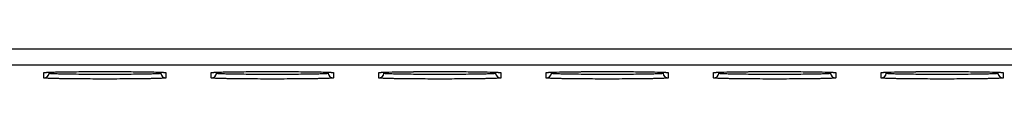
# Model space of a CAD drawing. Header units: inches. Extents: x 0 to 117, y 0 to 83.
# Tile 7 of 83: x 14.26 to 17.964, y 34.503 to 34.616. Entities that reach past the tile are written whole.
import ezdxf

# ---------------------------------------------------------------- set-up
doc = ezdxf.new("R2010")
doc.units = ezdxf.units.IN
doc.header["$LTSCALE"] = 6.431102
doc.header["$MEASUREMENT"] = 0
doc.layers.get('0').update_dxf_attribs({"linetype": 'CONTINUOUS'})
doc.layers.add('02___PRT_ALL_AXES', color=7, linetype='CONTINUOUS')

msp = doc.modelspace()

# ---------------------------------------------------------------- linework, layer by layer
at = {"color": 7, "linetype": 'CONTINUOUS'}
for p, q in [((13.7538, 34.6165), (21.9263, 34.6165)), ((13.793, 34.5574), (21.8673, 34.5574)), ((14.3512, 34.5075), (14.3512, 34.5275)), ((14.356, 34.5283), (14.3563, 34.5283)), ((14.3563, 34.5283), (14.3566, 34.5283)), ((14.3566, 34.5283), (14.3569, 34.5283)), ((14.3569, 34.5283), (14.3574, 34.5284)), ((14.3581, 34.5284), (14.3586, 34.5285)), ((14.3586, 34.5285), (14.3596, 34.5286)), ((14.3596, 34.5286), (14.3606, 34.5286)), ((14.3606, 34.5286), (14.3618, 34.5287)), ((14.3618, 34.5287), (14.3636, 34.5288)), ((14.3636, 34.5288), (14.3657, 34.5289)), ((14.3657, 34.5289), (14.3686, 34.529)), ((14.3686, 34.529), (14.3726, 34.5292)), ((14.3708, 34.5246), (14.3708, 34.5291)), ((14.3726, 34.5292), (14.378, 34.5294)), ((14.378, 34.5294), (14.3851, 34.5296)), ((14.3851, 34.5296), (14.3955, 34.5299)), ((14.3955, 34.5299), (14.4103, 34.5302)), ((14.4103, 34.5302), (14.4309, 34.5306)), ((14.4309, 34.5306), (14.4629, 34.531)), ((14.4629, 34.531), (14.5046, 34.5313)), ((14.5046, 34.5313), (14.5539, 34.5315)), ((14.5539, 34.5315), (14.6037, 34.5315)), ((14.6037, 34.5315), (14.6527, 34.5313)), ((14.6527, 34.5313), (14.6959, 34.531)), ((14.6959, 34.531), (14.7278, 34.5306)), ((14.7278, 34.5306), (14.7499, 34.5302)), ((14.7499, 34.5302), (14.7649, 34.5299)), ((14.7649, 34.5299), (14.7756, 34.5297)), ((14.7756, 34.5297), (14.7833, 34.5294)), ((14.7833, 34.5294), (14.7886, 34.5292)), ((14.7886, 34.5292), (14.7926, 34.5291)), ((14.7911, 34.5291), (14.7911, 34.5246)), ((14.7926, 34.5291), (14.7956, 34.5289)), ((14.7956, 34.5289), (14.7978, 34.5288)), ((14.7978, 34.5288), (14.7994, 34.5287)), ((14.7994, 34.5287), (14.8008, 34.5287)), ((14.8008, 34.5287), (14.8018, 34.5286)), ((14.8018, 34.5286), (14.8027, 34.5285)), ((14.8027, 34.5285), (14.8035, 34.5285)), ((14.8035, 34.5285), (14.8039, 34.5284)), ((14.8039, 34.5284), (14.8044, 34.5284)), ((14.8044, 34.5284), (14.8047, 34.5284)), ((14.8047, 34.5284), (14.8051, 34.5283)), ((14.8051, 34.5283), (14.8054, 34.5283)), ((14.8054, 34.5283), (14.8056, 34.5283)), ((14.8106, 34.5275), (14.8106, 34.5075)), ((14.9812, 34.5075), (14.9812, 34.5275)), ((14.9863, 34.5283), (14.9867, 34.5283)), ((14.9867, 34.5283), (14.9871, 34.5284)), ((14.9871, 34.5284), (14.9875, 34.5284)), ((14.9875, 34.5284), (14.988, 34.5284)), ((14.988, 34.5284), (14.9885, 34.5285)), ((14.9885, 34.5285), (14.9895, 34.5286)), ((14.9895, 34.5286), (14.9905, 34.5286)), ((14.9905, 34.5286), (14.9917, 34.5287)), ((14.9917, 34.5287), (14.9935, 34.5288)), ((14.9935, 34.5288), (14.9956, 34.5289)), ((14.9956, 34.5289), (14.9985, 34.529)), ((14.9985, 34.529), (15.0025, 34.5292)), ((15.0007, 34.5246), (15.0007, 34.5291)), ((15.0025, 34.5292), (15.0079, 34.5294)), ((15.0079, 34.5294), (15.015, 34.5296)), ((15.015, 34.5296), (15.0254, 34.5299)), ((15.0254, 34.5299), (15.0402, 34.5302)), ((15.0402, 34.5302), (15.0608, 34.5306)), ((15.0608, 34.5306), (15.0928, 34.531)), ((15.0928, 34.531), (15.1345, 34.5313)), ((15.1345, 34.5313), (15.1838, 34.5315)), ((15.1838, 34.5315), (15.2336, 34.5315)), ((15.2336, 34.5315), (15.2826, 34.5313)), ((15.2826, 34.5313), (15.3258, 34.531)), ((15.3258, 34.531), (15.3577, 34.5306)), ((15.3577, 34.5306), (15.3798, 34.5302)), ((15.3798, 34.5302), (15.3948, 34.5299)), ((15.3948, 34.5299), (15.4056, 34.5297)), ((15.4056, 34.5297), (15.4132, 34.5294)), ((15.4132, 34.5294), (15.4185, 34.5292)), ((15.4185, 34.5292), (15.4225, 34.5291)), ((15.421, 34.5291), (15.421, 34.5246)), ((15.4225, 34.5291), (15.4255, 34.5289)), ((15.4255, 34.5289), (15.4277, 34.5288)), ((15.4277, 34.5288), (15.4293, 34.5287)), ((15.4293, 34.5287), (15.4308, 34.5287)), ((15.4308, 34.5287), (15.4317, 34.5286)), ((15.4317, 34.5286), (15.4326, 34.5285)), ((15.4326, 34.5285), (15.4334, 34.5285)), ((15.4334, 34.5285), (15.4339, 34.5284)), ((15.4339, 34.5284), (15.4343, 34.5284)), ((15.4343, 34.5284), (15.4347, 34.5284)), ((15.4347, 34.5284), (15.435, 34.5283)), ((15.435, 34.5283), (15.4353, 34.5283)), ((15.4353, 34.5283), (15.4356, 34.5283)), ((15.4405, 34.5275), (15.4405, 34.5075)), ((15.6111, 34.5075), (15.6111, 34.5275)), ((15.6159, 34.5283), (15.6161, 34.5283)), ((15.6161, 34.5283), (15.6164, 34.5283)), ((15.6164, 34.5283), (15.6168, 34.5283)), ((15.6168, 34.5283), (15.6172, 34.5284)), ((15.6172, 34.5284), (15.6177, 34.5284)), ((15.6177, 34.5284), (15.6182, 34.5285)), ((15.6182, 34.5285), (15.6191, 34.5285)), ((15.6191, 34.5285), (15.6201, 34.5286)), ((15.6201, 34.5286), (15.6212, 34.5287)), ((15.6212, 34.5287), (15.623, 34.5288)), ((15.623, 34.5288), (15.625, 34.5289)), ((15.625, 34.5289), (15.6272, 34.529)), ((15.6272, 34.529), (15.6304, 34.5291)), ((15.6304, 34.5291), (15.6346, 34.5293)), ((15.6306, 34.5246), (15.6306, 34.5291)), ((15.6346, 34.5293), (15.6404, 34.5295)), ((15.6404, 34.5295), (15.6489, 34.5297)), ((15.6489, 34.5297), (15.6612, 34.53)), ((15.6612, 34.53), (15.6785, 34.5304)), ((15.6785, 34.5304), (15.7041, 34.5308)), ((15.7041, 34.5308), (15.7413, 34.5311)), ((15.7413, 34.5311), (15.788, 34.5314)), ((15.788, 34.5314), (15.8367, 34.5315)), ((15.8367, 34.5315), (15.8855, 34.5315)), ((15.8855, 34.5315), (15.9312, 34.5312)), ((15.9312, 34.5312), (15.9709, 34.5308)), ((15.9709, 34.5308), (15.9986, 34.5304)), ((15.9986, 34.5304), (16.0175, 34.5301)), ((16.0175, 34.5301), (16.0303, 34.5298)), ((16.0303, 34.5298), (16.0395, 34.5295)), ((16.0395, 34.5295), (16.0459, 34.5293)), ((16.0459, 34.5293), (16.0502, 34.5292)), ((16.0502, 34.5292), (16.0535, 34.529)), ((16.0509, 34.5291), (16.0509, 34.5246)), ((16.0535, 34.529), (16.0559, 34.5289)), ((16.0559, 34.5289), (16.0581, 34.5288)), ((16.0581, 34.5288), (16.0596, 34.5287)), ((16.0596, 34.5287), (16.061, 34.5286)), ((16.061, 34.5286), (16.062, 34.5286)), ((16.062, 34.5286), (16.0628, 34.5285)), ((16.0628, 34.5285), (16.0635, 34.5285)), ((16.0635, 34.5285), (16.064, 34.5284)), ((16.064, 34.5284), (16.0644, 34.5284)), ((16.0644, 34.5284), (16.0648, 34.5283)), ((16.0648, 34.5283), (16.0651, 34.5283)), ((16.0651, 34.5283), (16.0654, 34.5283)), ((16.0704, 34.5275), (16.0704, 34.5075)), ((16.241, 34.5075), (16.241, 34.5275)), ((16.2458, 34.5283), (16.246, 34.5283)), ((16.246, 34.5283), (16.2463, 34.5283)), ((16.2463, 34.5283), (16.2467, 34.5283)), ((16.2467, 34.5283), (16.2471, 34.5284)), ((16.2471, 34.5284), (16.2476, 34.5284)), ((16.2476, 34.5284), (16.2481, 34.5285)), ((16.2481, 34.5285), (16.249, 34.5285)), ((16.249, 34.5285), (16.25, 34.5286)), ((16.25, 34.5286), (16.2512, 34.5287)), ((16.2512, 34.5287), (16.2529, 34.5288)), ((16.2529, 34.5288), (16.2549, 34.5289)), ((16.2549, 34.5289), (16.2571, 34.529)), ((16.2571, 34.529), (16.2603, 34.5291)), ((16.2603, 34.5291), (16.2646, 34.5293)), ((16.2605, 34.5246), (16.2605, 34.5291)), ((16.2646, 34.5293), (16.2703, 34.5295)), ((16.2703, 34.5295), (16.2788, 34.5297)), ((16.2788, 34.5297), (16.2911, 34.53)), ((16.2911, 34.53), (16.3084, 34.5304)), ((16.3084, 34.5304), (16.3341, 34.5308)), ((16.3341, 34.5308), (16.3712, 34.5311)), ((16.3712, 34.5311), (16.4179, 34.5314)), ((16.4179, 34.5314), (16.4667, 34.5315)), ((16.4667, 34.5315), (16.5155, 34.5315)), ((16.5155, 34.5315), (16.5611, 34.5312)), ((16.5611, 34.5312), (16.6009, 34.5308)), ((16.6009, 34.5308), (16.6285, 34.5304)), ((16.6285, 34.5304), (16.6475, 34.5301)), ((16.6475, 34.5301), (16.6602, 34.5298)), ((16.6602, 34.5298), (16.6694, 34.5295)), ((16.6694, 34.5295), (16.6758, 34.5293)), ((16.6758, 34.5293), (16.6801, 34.5292)), ((16.6801, 34.5292), (16.6834, 34.529)), ((16.6808, 34.5291), (16.6808, 34.5246)), ((16.6834, 34.529), (16.6858, 34.5289)), ((16.6858, 34.5289), (16.688, 34.5288)), ((16.688, 34.5288), (16.6896, 34.5287)), ((16.6896, 34.5287), (16.6909, 34.5286)), ((16.6909, 34.5286), (16.6919, 34.5286)), ((16.6919, 34.5286), (16.6927, 34.5285)), ((16.6927, 34.5285), (16.6935, 34.5285)), ((16.6935, 34.5285), (16.6939, 34.5284)), ((16.6939, 34.5284), (16.6943, 34.5284)), ((16.6943, 34.5284), (16.6947, 34.5283)), ((16.6947, 34.5283), (16.695, 34.5283)), ((16.695, 34.5283), (16.6953, 34.5283)), ((16.7003, 34.5275), (16.7003, 34.5075)), ((16.8709, 34.5075), (16.8709, 34.5275)), ((16.8757, 34.5283), (16.876, 34.5283)), ((16.876, 34.5283), (16.8763, 34.5283)), ((16.8763, 34.5283), (16.8766, 34.5283)), ((16.8766, 34.5283), (16.877, 34.5284)), ((16.877, 34.5284), (16.8775, 34.5284)), ((16.8775, 34.5284), (16.878, 34.5285)), ((16.878, 34.5285), (16.8789, 34.5285)), ((16.8789, 34.5285), (16.8799, 34.5286)), ((16.8799, 34.5286), (16.8811, 34.5287)), ((16.8811, 34.5287), (16.8828, 34.5288)), ((16.8828, 34.5288), (16.8848, 34.5289)), ((16.8848, 34.5289), (16.8871, 34.529)), ((16.8871, 34.529), (16.8902, 34.5291)), ((16.8902, 34.5291), (16.8945, 34.5293)), ((16.8904, 34.5246), (16.8904, 34.5291)), ((16.8945, 34.5293), (16.9002, 34.5295)), ((16.9002, 34.5295), (16.9087, 34.5297)), ((16.9087, 34.5297), (16.921, 34.53)), ((16.921, 34.53), (16.9383, 34.5304)), ((16.9383, 34.5304), (16.964, 34.5308)), ((16.964, 34.5308), (17.0011, 34.5311)), ((17.0011, 34.5311), (17.0478, 34.5314)), ((17.0478, 34.5314), (17.0966, 34.5315)), ((17.0966, 34.5315), (17.1454, 34.5315)), ((17.1454, 34.5315), (17.191, 34.5312)), ((17.191, 34.5312), (17.2308, 34.5308)), ((17.2308, 34.5308), (17.2584, 34.5304)), ((17.2584, 34.5304), (17.2774, 34.5301)), ((17.2774, 34.5301), (17.2902, 34.5298)), ((17.2902, 34.5298), (17.2993, 34.5295)), ((17.2993, 34.5295), (17.3057, 34.5293)), ((17.3057, 34.5293), (17.31, 34.5292)), ((17.31, 34.5292), (17.3133, 34.529)), ((17.3107, 34.5291), (17.3107, 34.5246)), ((17.3133, 34.529), (17.3158, 34.5289)), ((17.3158, 34.5289), (17.3179, 34.5288)), ((17.3179, 34.5288), (17.3195, 34.5287)), ((17.3195, 34.5287), (17.3209, 34.5286)), ((17.3209, 34.5286), (17.3218, 34.5286)), ((17.3218, 34.5286), (17.3226, 34.5285)), ((17.3226, 34.5285), (17.3234, 34.5285)), ((17.3234, 34.5285), (17.3238, 34.5284)), ((17.3238, 34.5284), (17.3242, 34.5284)), ((17.3242, 34.5284), (17.3246, 34.5283)), ((17.3251, 34.5283), (17.3253, 34.5283)), ((17.3303, 34.5275), (17.3303, 34.5075)), ((17.5009, 34.5075), (17.5009, 34.5275)), ((17.5056, 34.5283), (17.5059, 34.5283)), ((17.5059, 34.5283), (17.5062, 34.5283)), ((17.5062, 34.5283), (17.5065, 34.5283)), ((17.5065, 34.5283), (17.507, 34.5284)), ((17.507, 34.5284), (17.5074, 34.5284)), ((17.5074, 34.5284), (17.5079, 34.5285)), ((17.5079, 34.5285), (17.5088, 34.5285)), ((17.5088, 34.5285), (17.5099, 34.5286)), ((17.5099, 34.5286), (17.511, 34.5287)), ((17.511, 34.5287), (17.5128, 34.5288)), ((17.5128, 34.5288), (17.5147, 34.5289)), ((17.5147, 34.5289), (17.517, 34.529)), ((17.517, 34.529), (17.5201, 34.5291)), ((17.5201, 34.5291), (17.5244, 34.5293)), ((17.5204, 34.5246), (17.5204, 34.5291)), ((17.5244, 34.5293), (17.5301, 34.5295)), ((17.5301, 34.5295), (17.5386, 34.5297)), ((17.5386, 34.5297), (17.551, 34.53)), ((17.551, 34.53), (17.5683, 34.5304)), ((17.5683, 34.5304), (17.5939, 34.5308)), ((17.5939, 34.5308), (17.6311, 34.5311)), ((17.6311, 34.5311), (17.6778, 34.5314)), ((17.6778, 34.5314), (17.7265, 34.5315)), ((17.7265, 34.5315), (17.7753, 34.5315)), ((17.7753, 34.5315), (17.821, 34.5312)), ((17.821, 34.5312), (17.8607, 34.5308)), ((17.8607, 34.5308), (17.8883, 34.5304)), ((17.8883, 34.5304), (17.9073, 34.5301)), ((17.9073, 34.5301), (17.9201, 34.5298)), ((17.9201, 34.5298), (17.9292, 34.5295)), ((17.9292, 34.5295), (17.9356, 34.5293)), ((17.9356, 34.5293), (17.94, 34.5292)), ((17.94, 34.5292), (17.9432, 34.529)), ((17.9407, 34.5291), (17.9407, 34.5246)), ((17.9432, 34.529), (17.9457, 34.5289)), ((17.9457, 34.5289), (17.9478, 34.5288)), ((17.9478, 34.5288), (17.9494, 34.5287)), ((17.9494, 34.5287), (17.9508, 34.5286)), ((17.9508, 34.5286), (17.9517, 34.5286)), ((17.9517, 34.5286), (17.9526, 34.5285)), ((17.9526, 34.5285), (17.9533, 34.5285)), ((17.9533, 34.5285), (17.9538, 34.5284)), ((17.9538, 34.5284), (17.9542, 34.5284)), ((17.9542, 34.5284), (17.9545, 34.5283)), ((17.9545, 34.5283), (17.9549, 34.5283)), ((17.9549, 34.5283), (17.9551, 34.5283)), ((17.9602, 34.5275), (17.9602, 34.5075))]:
    msp.add_line(p, q, dxfattribs=at)
for points in [[(14.3557, 34.5282), (14.3557, 34.5282), (14.3557, 34.5282), (14.3558, 34.5282), (14.3559, 34.5282), (14.3559, 34.5282), (14.356, 34.5283)], [(14.3574, 34.5284), (14.3578, 34.5284), (14.3581, 34.5284)], [(14.8056, 34.5283), (14.8058, 34.5282), (14.8059, 34.5282), (14.806, 34.5282), (14.806, 34.5282), (14.8061, 34.5282)], [(14.9856, 34.5282), (14.9856, 34.5282), (14.9857, 34.5282), (14.9857, 34.5282), (14.9858, 34.5282), (14.9859, 34.5282), (14.986, 34.5283)], [(14.986, 34.5283), (14.9862, 34.5283), (14.9863, 34.5283)], [(15.4356, 34.5283), (15.4358, 34.5282), (15.4358, 34.5282), (15.4359, 34.5282), (15.436, 34.5282), (15.436, 34.5282)], [(15.6155, 34.5282), (15.6156, 34.5282), (15.6156, 34.5282), (15.6156, 34.5282), (15.6157, 34.5282), (15.6158, 34.5282), (15.6159, 34.5283)], [(16.0654, 34.5283), (16.0656, 34.5283), (16.0657, 34.5282), (16.0658, 34.5282), (16.0658, 34.5282), (16.0659, 34.5282), (16.0659, 34.5282)], [(16.2455, 34.5282), (16.2455, 34.5282), (16.2455, 34.5282), (16.2456, 34.5282), (16.2456, 34.5282), (16.2457, 34.5282), (16.2458, 34.5283)], [(16.6953, 34.5283), (16.6955, 34.5283), (16.6956, 34.5282), (16.6957, 34.5282), (16.6958, 34.5282), (16.6958, 34.5282), (16.6959, 34.5282)], [(16.8754, 34.5282), (16.8754, 34.5282), (16.8754, 34.5282), (16.8755, 34.5282), (16.8755, 34.5282), (16.8756, 34.5282), (16.8757, 34.5283)], [(17.3246, 34.5283), (17.3249, 34.5283), (17.3251, 34.5283)], [(17.3253, 34.5283), (17.3255, 34.5282), (17.3256, 34.5282), (17.3257, 34.5282), (17.3257, 34.5282), (17.3258, 34.5282)], [(17.5053, 34.5282), (17.5053, 34.5282), (17.5054, 34.5282), (17.5054, 34.5282), (17.5055, 34.5282), (17.5055, 34.5282), (17.5056, 34.5283)], [(17.9551, 34.5283), (17.9554, 34.5283), (17.9554, 34.5282), (17.9555, 34.5282), (17.9556, 34.5282), (17.9557, 34.5282), (17.9557, 34.5282)]]:
    msp.add_lwpolyline(points, dxfattribs=at)
for centre, radius, start, end in [((14.3512, 34.5473), 0.0198, 270.0402, 286.2623), ((14.3512, 34.5271), 0.0197, 269.9969, 352.4933), ((14.8106, 34.5271), 0.0197, 187.5067, 270.0031), ((14.8106, 34.5473), 0.0198, 253.7378, 269.9598), ((14.9812, 34.5473), 0.0198, 270.0402, 286.2623), ((14.9812, 34.5271), 0.0197, 269.9969, 352.4933), ((15.4405, 34.5271), 0.0197, 187.5067, 270.0031), ((15.4405, 34.5473), 0.0198, 253.7378, 269.9598), ((15.6111, 34.5473), 0.0198, 270.0402, 286.2623), ((15.6111, 34.5271), 0.0197, 269.9969, 352.4933), ((16.0704, 34.5271), 0.0197, 187.5067, 270.0031), ((16.0704, 34.5473), 0.0198, 253.7378, 269.9598), ((16.241, 34.5473), 0.0198, 270.0402, 286.2623), ((16.241, 34.5271), 0.0197, 269.9969, 352.4933), ((16.7003, 34.5271), 0.0197, 187.5067, 270.0031), ((16.7004, 34.5473), 0.0198, 253.7378, 269.9598), ((16.8709, 34.5473), 0.0198, 270.0402, 286.2623), ((16.8709, 34.5271), 0.0197, 269.9969, 352.4933), ((17.3303, 34.5271), 0.0197, 187.5067, 270.0031), ((17.3303, 34.5473), 0.0198, 253.7378, 269.9598), ((17.5008, 34.5473), 0.0198, 270.0402, 286.2623), ((17.5009, 34.5271), 0.0197, 269.9969, 352.4933), ((17.9602, 34.5271), 0.0197, 187.5067, 270.0031), ((17.9602, 34.5473), 0.0198, 253.7378, 269.9598)]:
    msp.add_arc(centre, radius, start, end, dxfattribs=at)
for points, knots in [([(14.3512, 34.5275), (14.3512, 34.5277), (14.3522, 34.5279), (14.3534, 34.5281), (14.356, 34.5283), (14.3579, 34.5285), (14.359, 34.5286)], [0, 0, 0, 0, 0.070585, 0.259517, 0.569605, 1, 1, 1, 1]), ([(14.359, 34.5286), (14.3693, 34.5292), (14.3966, 34.53), (14.4459, 34.5309), (14.5097, 34.5314), (14.5809, 34.5316), (14.6522, 34.5314), (14.7159, 34.5309), (14.7652, 34.53), (14.7926, 34.5292), (14.8028, 34.5286)], [0, 0, 0, 0, 0.069515, 0.184771, 0.333549, 0.500039, 0.666523, 0.815285, 0.930517, 1, 1, 1, 1]), ([(14.7911, 34.5246), (14.7911, 34.5245), (14.7906, 34.5243), (14.7899, 34.5241), (14.7886, 34.5239), (14.786, 34.5237), (14.7814, 34.5233), (14.7745, 34.523), (14.7657, 34.5226), (14.7551, 34.5223), (14.7429, 34.522), (14.7235, 34.5216), (14.6962, 34.5212), (14.6603, 34.5208), (14.6214, 34.5206), (14.5809, 34.5205), (14.5404, 34.5206), (14.5015, 34.5208), (14.4656, 34.5212), (14.4383, 34.5216), (14.419, 34.522), (14.4067, 34.5223), (14.3962, 34.5226), (14.3874, 34.523), (14.3805, 34.5233), (14.3759, 34.5237), (14.3732, 34.5239), (14.3719, 34.5241), (14.3712, 34.5243), (14.3708, 34.5245), (14.3708, 34.5246)], [0, 0, 0, 0, 0.000761, 0.002628, 0.005669, 0.009884, 0.02181, 0.038332, 0.059314, 0.084538, 0.113739, 0.146658, 0.222394, 0.30877, 0.402516, 0.5, 0.597485, 0.691231, 0.777607, 0.853342, 0.886261, 0.915462, 0.940686, 0.961669, 0.97819, 0.990116, 0.994331, 0.997372, 0.999239, 1, 1, 1, 1]), ([(14.8028, 34.5286), (14.804, 34.5285), (14.8058, 34.5283), (14.8084, 34.5281), (14.8096, 34.5279), (14.8106, 34.5277), (14.8106, 34.5275)], [0, 0, 0, 0, 0.430383, 0.740471, 0.929404, 1, 1, 1, 1]), ([(14.9812, 34.5275), (14.9812, 34.5277), (14.9821, 34.5279), (14.9833, 34.5281), (14.9859, 34.5283), (14.9878, 34.5285), (14.9889, 34.5286)], [0, 0, 0, 0, 0.070585, 0.259517, 0.569605, 1, 1, 1, 1]), ([(14.9889, 34.5286), (14.9992, 34.5292), (15.0265, 34.53), (15.0759, 34.5309), (15.1396, 34.5314), (15.2109, 34.5316), (15.2821, 34.5314), (15.3458, 34.5309), (15.3952, 34.53), (15.4225, 34.5292), (15.4328, 34.5286)], [0, 0, 0, 0, 0.069515, 0.184771, 0.333549, 0.500039, 0.666523, 0.815285, 0.930517, 1, 1, 1, 1]), ([(15.421, 34.5246), (15.421, 34.5245), (15.4205, 34.5243), (15.4198, 34.5241), (15.4185, 34.5239), (15.4159, 34.5237), (15.4113, 34.5233), (15.4044, 34.523), (15.3956, 34.5226), (15.385, 34.5223), (15.3728, 34.522), (15.3535, 34.5216), (15.3261, 34.5212), (15.2902, 34.5208), (15.2513, 34.5206), (15.2108, 34.5205), (15.1704, 34.5206), (15.1314, 34.5208), (15.0956, 34.5212), (15.0682, 34.5216), (15.0489, 34.522), (15.0366, 34.5223), (15.0261, 34.5226), (15.0173, 34.523), (15.0104, 34.5233), (15.0058, 34.5237), (15.0031, 34.5239), (15.0018, 34.5241), (15.0011, 34.5243), (15.0007, 34.5245), (15.0007, 34.5246)], [0, 0, 0, 0, 0.000761, 0.002628, 0.005669, 0.009884, 0.02181, 0.038332, 0.059314, 0.084538, 0.113739, 0.146658, 0.222394, 0.30877, 0.402516, 0.5, 0.597485, 0.691231, 0.777607, 0.853342, 0.886261, 0.915462, 0.940686, 0.961669, 0.97819, 0.990116, 0.994331, 0.997372, 0.999239, 1, 1, 1, 1]), ([(15.4328, 34.5286), (15.4339, 34.5285), (15.4358, 34.5283), (15.4383, 34.5281), (15.4395, 34.5279), (15.4405, 34.5277), (15.4405, 34.5275)], [0, 0, 0, 0, 0.430383, 0.740471, 0.929404, 1, 1, 1, 1]), ([(15.6111, 34.5275), (15.6111, 34.5277), (15.612, 34.5279), (15.6133, 34.5281), (15.6158, 34.5283), (15.6177, 34.5285), (15.6188, 34.5286)], [0, 0, 0, 0, 0.070585, 0.259517, 0.569605, 1, 1, 1, 1]), ([(15.6188, 34.5286), (15.6291, 34.5292), (15.6564, 34.53), (15.7058, 34.5309), (15.7695, 34.5314), (15.8408, 34.5316), (15.9121, 34.5314), (15.9758, 34.5309), (16.0251, 34.53), (16.0524, 34.5292), (16.0627, 34.5286)], [0, 0, 0, 0, 0.069515, 0.184771, 0.333549, 0.500039, 0.666523, 0.815285, 0.930517, 1, 1, 1, 1]), ([(16.0509, 34.5246), (16.0509, 34.5245), (16.0504, 34.5243), (16.0498, 34.5241), (16.0484, 34.5239), (16.0458, 34.5237), (16.0412, 34.5233), (16.0343, 34.523), (16.0255, 34.5226), (16.0149, 34.5223), (16.0027, 34.522), (15.9834, 34.5216), (15.956, 34.5212), (15.9202, 34.5208), (15.8812, 34.5206), (15.8408, 34.5205), (15.8003, 34.5206), (15.7613, 34.5208), (15.7255, 34.5212), (15.6981, 34.5216), (15.6788, 34.522), (15.6666, 34.5223), (15.656, 34.5226), (15.6472, 34.523), (15.6403, 34.5233), (15.6357, 34.5237), (15.6331, 34.5239), (15.6317, 34.5241), (15.6311, 34.5243), (15.6306, 34.5245), (15.6306, 34.5246)], [0, 0, 0, 0, 0.000761, 0.002628, 0.005669, 0.009884, 0.02181, 0.038332, 0.059314, 0.084538, 0.113739, 0.146658, 0.222394, 0.30877, 0.402516, 0.5, 0.597485, 0.691231, 0.777607, 0.853342, 0.886261, 0.915462, 0.940686, 0.961669, 0.97819, 0.990116, 0.994331, 0.997372, 0.999239, 1, 1, 1, 1]), ([(16.0627, 34.5286), (16.0638, 34.5285), (16.0657, 34.5283), (16.0683, 34.5281), (16.0695, 34.5279), (16.0704, 34.5277), (16.0704, 34.5275)], [0, 0, 0, 0, 0.430383, 0.740471, 0.929404, 1, 1, 1, 1]), ([(16.241, 34.5275), (16.241, 34.5277), (16.242, 34.5279), (16.2432, 34.5281), (16.2458, 34.5283), (16.2476, 34.5285), (16.2488, 34.5286)], [0, 0, 0, 0, 0.070585, 0.259517, 0.569605, 1, 1, 1, 1]), ([(16.2488, 34.5286), (16.259, 34.5292), (16.2864, 34.53), (16.3357, 34.5309), (16.3994, 34.5314), (16.4707, 34.5316), (16.542, 34.5314), (16.6057, 34.5309), (16.655, 34.53), (16.6823, 34.5292), (16.6926, 34.5286)], [0, 0, 0, 0, 0.069515, 0.184771, 0.333549, 0.500039, 0.666523, 0.815285, 0.930517, 1, 1, 1, 1]), ([(16.6808, 34.5246), (16.6808, 34.5245), (16.6804, 34.5243), (16.6797, 34.5241), (16.6784, 34.5239), (16.6757, 34.5237), (16.6711, 34.5233), (16.6642, 34.523), (16.6554, 34.5226), (16.6449, 34.5223), (16.6326, 34.522), (16.6133, 34.5216), (16.586, 34.5212), (16.5501, 34.5208), (16.5112, 34.5206), (16.4707, 34.5205), (16.4302, 34.5206), (16.3913, 34.5208), (16.3554, 34.5212), (16.3281, 34.5216), (16.3087, 34.522), (16.2965, 34.5223), (16.2859, 34.5226), (16.2771, 34.523), (16.2702, 34.5233), (16.2656, 34.5237), (16.263, 34.5239), (16.2617, 34.5241), (16.261, 34.5243), (16.2605, 34.5245), (16.2605, 34.5246)], [0, 0, 0, 0, 0.000761, 0.002628, 0.005669, 0.009884, 0.02181, 0.038332, 0.059314, 0.084538, 0.113739, 0.146658, 0.222394, 0.30877, 0.402516, 0.5, 0.597485, 0.691231, 0.777607, 0.853342, 0.886261, 0.915462, 0.940686, 0.961669, 0.97819, 0.990116, 0.994331, 0.997372, 0.999239, 1, 1, 1, 1]), ([(16.6926, 34.5286), (16.6937, 34.5285), (16.6956, 34.5283), (16.6982, 34.5281), (16.6994, 34.5279), (16.7003, 34.5277), (16.7003, 34.5275)], [0, 0, 0, 0, 0.430383, 0.740471, 0.929404, 1, 1, 1, 1]), ([(16.8709, 34.5275), (16.8709, 34.5277), (16.8719, 34.5279), (16.8731, 34.5281), (16.8757, 34.5283), (16.8776, 34.5285), (16.8787, 34.5286)], [0, 0, 0, 0, 0.070585, 0.259517, 0.569605, 1, 1, 1, 1]), ([(16.8787, 34.5286), (16.889, 34.5292), (16.9163, 34.53), (16.9656, 34.5309), (17.0293, 34.5314), (17.1006, 34.5316), (17.1719, 34.5314), (17.2356, 34.5309), (17.2849, 34.53), (17.3123, 34.5292), (17.3225, 34.5286)], [0, 0, 0, 0, 0.069515, 0.184771, 0.333549, 0.500039, 0.666523, 0.815285, 0.930517, 1, 1, 1, 1]), ([(17.3107, 34.5246), (17.3107, 34.5245), (17.3103, 34.5243), (17.3096, 34.5241), (17.3083, 34.5239), (17.3056, 34.5237), (17.3011, 34.5233), (17.2941, 34.523), (17.2853, 34.5226), (17.2748, 34.5223), (17.2625, 34.522), (17.2432, 34.5216), (17.2159, 34.5212), (17.18, 34.5208), (17.1411, 34.5206), (17.1006, 34.5205), (17.0601, 34.5206), (17.0212, 34.5208), (16.9853, 34.5212), (16.958, 34.5216), (16.9387, 34.522), (16.9264, 34.5223), (16.9158, 34.5226), (16.9071, 34.523), (16.9001, 34.5233), (16.8955, 34.5237), (16.8929, 34.5239), (16.8916, 34.5241), (16.8909, 34.5243), (16.8904, 34.5245), (16.8904, 34.5246)], [0, 0, 0, 0, 0.000761, 0.002628, 0.005669, 0.009884, 0.02181, 0.038332, 0.059314, 0.084538, 0.113739, 0.146658, 0.222394, 0.30877, 0.402516, 0.5, 0.597485, 0.691231, 0.777607, 0.853342, 0.886261, 0.915462, 0.940686, 0.961669, 0.97819, 0.990116, 0.994331, 0.997372, 0.999239, 1, 1, 1, 1]), ([(17.3225, 34.5286), (17.3236, 34.5285), (17.3255, 34.5283), (17.3281, 34.5281), (17.3293, 34.5279), (17.3303, 34.5277), (17.3303, 34.5275)], [0, 0, 0, 0, 0.430383, 0.740471, 0.929404, 1, 1, 1, 1]), ([(17.5009, 34.5275), (17.5009, 34.5277), (17.5018, 34.5279), (17.503, 34.5281), (17.5056, 34.5283), (17.5075, 34.5285), (17.5086, 34.5286)], [0, 0, 0, 0, 0.070585, 0.259517, 0.569605, 1, 1, 1, 1]), ([(17.5086, 34.5286), (17.5189, 34.5292), (17.5462, 34.53), (17.5956, 34.5309), (17.6593, 34.5314), (17.7305, 34.5316), (17.8018, 34.5314), (17.8655, 34.5309), (17.9148, 34.53), (17.9422, 34.5292), (17.9524, 34.5286)], [0, 0, 0, 0, 0.069515, 0.184771, 0.333549, 0.500039, 0.666523, 0.815285, 0.930517, 1, 1, 1, 1]), ([(17.9407, 34.5246), (17.9407, 34.5245), (17.9402, 34.5243), (17.9395, 34.5241), (17.9382, 34.5239), (17.9356, 34.5237), (17.931, 34.5233), (17.9241, 34.523), (17.9153, 34.5226), (17.9047, 34.5223), (17.8925, 34.522), (17.8731, 34.5216), (17.8458, 34.5212), (17.8099, 34.5208), (17.771, 34.5206), (17.7305, 34.5205), (17.69, 34.5206), (17.6511, 34.5208), (17.6152, 34.5212), (17.5879, 34.5216), (17.5686, 34.522), (17.5563, 34.5223), (17.5458, 34.5226), (17.537, 34.523), (17.5301, 34.5233), (17.5255, 34.5237), (17.5228, 34.5239), (17.5215, 34.5241), (17.5208, 34.5243), (17.5204, 34.5245), (17.5204, 34.5246)], [0, 0, 0, 0, 0.000761, 0.002628, 0.005669, 0.009884, 0.02181, 0.038332, 0.059314, 0.084538, 0.113739, 0.146658, 0.222394, 0.30877, 0.402516, 0.5, 0.597485, 0.691231, 0.777607, 0.853342, 0.886261, 0.915462, 0.940686, 0.961669, 0.97819, 0.990116, 0.994331, 0.997372, 0.999239, 1, 1, 1, 1]), ([(17.9524, 34.5286), (17.9536, 34.5285), (17.9554, 34.5283), (17.958, 34.5281), (17.9592, 34.5279), (17.9602, 34.5277), (17.9602, 34.5275)], [0, 0, 0, 0, 0.430383, 0.740471, 0.929404, 1, 1, 1, 1]), ([(14.8106, 34.5075), (14.8106, 34.5073), (14.8101, 34.5072), (14.8093, 34.507), (14.8079, 34.5068), (14.805, 34.5066), (14.8, 34.5062), (14.7924, 34.5059), (14.7828, 34.5055), (14.7713, 34.5052), (14.7579, 34.5049), (14.7368, 34.5045), (14.7069, 34.5041), (14.6677, 34.5037), (14.6251, 34.5035), (14.5809, 34.5034), (14.5367, 34.5035), (14.4941, 34.5037), (14.4549, 34.5041), (14.4251, 34.5045), (14.4039, 34.5049), (14.3906, 34.5052), (14.379, 34.5055), (14.3694, 34.5059), (14.3619, 34.5062), (14.3568, 34.5066), (14.3539, 34.5068), (14.3525, 34.507), (14.3518, 34.5072), (14.3512, 34.5073), (14.3512, 34.5075)], [0, 0, 0, 0, 0.000742, 0.002604, 0.005643, 0.009859, 0.02179, 0.038316, 0.059302, 0.084529, 0.113735, 0.146659, 0.222395, 0.308774, 0.402518, 0.5, 0.597482, 0.691226, 0.777605, 0.853342, 0.886265, 0.915471, 0.940698, 0.961684, 0.97821, 0.990141, 0.994357, 0.997396, 0.999258, 1, 1, 1, 1]), ([(15.4405, 34.5075), (15.4405, 34.5073), (15.44, 34.5072), (15.4393, 34.507), (15.4378, 34.5068), (15.4349, 34.5066), (15.4299, 34.5062), (15.4223, 34.5059), (15.4127, 34.5055), (15.4012, 34.5052), (15.3878, 34.5049), (15.3667, 34.5045), (15.3368, 34.5041), (15.2976, 34.5037), (15.2551, 34.5035), (15.2108, 34.5034), (15.1666, 34.5035), (15.1241, 34.5037), (15.0849, 34.5041), (15.055, 34.5045), (15.0339, 34.5049), (15.0205, 34.5052), (15.0089, 34.5055), (14.9993, 34.5059), (14.9918, 34.5062), (14.9867, 34.5066), (14.9839, 34.5068), (14.9824, 34.507), (14.9817, 34.5072), (14.9812, 34.5073), (14.9812, 34.5075)], [0, 0, 0, 0, 0.000742, 0.002604, 0.005643, 0.009859, 0.02179, 0.038316, 0.059302, 0.084529, 0.113735, 0.146659, 0.222395, 0.308774, 0.402518, 0.5, 0.597482, 0.691226, 0.777605, 0.853342, 0.886265, 0.915471, 0.940698, 0.961684, 0.97821, 0.990141, 0.994357, 0.997396, 0.999258, 1, 1, 1, 1]), ([(16.0704, 34.5075), (16.0704, 34.5073), (16.0699, 34.5072), (16.0692, 34.507), (16.0677, 34.5068), (16.0648, 34.5066), (16.0598, 34.5062), (16.0523, 34.5059), (16.0426, 34.5055), (16.0311, 34.5052), (16.0177, 34.5049), (15.9966, 34.5045), (15.9667, 34.5041), (15.9275, 34.5037), (15.885, 34.5035), (15.8408, 34.5034), (15.7965, 34.5035), (15.754, 34.5037), (15.7148, 34.5041), (15.6849, 34.5045), (15.6638, 34.5049), (15.6504, 34.5052), (15.6389, 34.5055), (15.6292, 34.5059), (15.6217, 34.5062), (15.6167, 34.5066), (15.6138, 34.5068), (15.6123, 34.507), (15.6116, 34.5072), (15.6111, 34.5073), (15.6111, 34.5075)], [0, 0, 0, 0, 0.000742, 0.002604, 0.005643, 0.009859, 0.02179, 0.038316, 0.059302, 0.084529, 0.113735, 0.146659, 0.222395, 0.308774, 0.402518, 0.5, 0.597482, 0.691226, 0.777605, 0.853342, 0.886265, 0.915471, 0.940698, 0.961684, 0.97821, 0.990141, 0.994357, 0.997396, 0.999258, 1, 1, 1, 1]), ([(16.7003, 34.5075), (16.7003, 34.5073), (16.6998, 34.5072), (16.6991, 34.507), (16.6976, 34.5068), (16.6948, 34.5066), (16.6897, 34.5062), (16.6822, 34.5059), (16.6726, 34.5055), (16.661, 34.5052), (16.6476, 34.5049), (16.6265, 34.5045), (16.5966, 34.5041), (16.5574, 34.5037), (16.5149, 34.5035), (16.4707, 34.5034), (16.4264, 34.5035), (16.3839, 34.5037), (16.3447, 34.5041), (16.3148, 34.5045), (16.2937, 34.5049), (16.2803, 34.5052), (16.2688, 34.5055), (16.2592, 34.5059), (16.2516, 34.5062), (16.2466, 34.5066), (16.2437, 34.5068), (16.2423, 34.507), (16.2415, 34.5072), (16.241, 34.5073), (16.241, 34.5075)], [0, 0, 0, 0, 0.000742, 0.002604, 0.005643, 0.009859, 0.02179, 0.038316, 0.059302, 0.084529, 0.113735, 0.146659, 0.222395, 0.308774, 0.402518, 0.5, 0.597482, 0.691226, 0.777605, 0.853342, 0.886265, 0.915471, 0.940698, 0.961684, 0.97821, 0.990141, 0.994357, 0.997396, 0.999258, 1, 1, 1, 1]), ([(17.3303, 34.5075), (17.3303, 34.5073), (17.3297, 34.5072), (17.329, 34.507), (17.3276, 34.5068), (17.3247, 34.5066), (17.3197, 34.5062), (17.3121, 34.5059), (17.3025, 34.5055), (17.2909, 34.5052), (17.2776, 34.5049), (17.2564, 34.5045), (17.2266, 34.5041), (17.1874, 34.5037), (17.1448, 34.5035), (17.1006, 34.5034), (17.0564, 34.5035), (17.0138, 34.5037), (16.9746, 34.5041), (16.9448, 34.5045), (16.9236, 34.5049), (16.9103, 34.5052), (16.8987, 34.5055), (16.8891, 34.5059), (16.8815, 34.5062), (16.8765, 34.5066), (16.8736, 34.5068), (16.8722, 34.507), (16.8714, 34.5072), (16.8709, 34.5073), (16.8709, 34.5075)], [0, 0, 0, 0, 0.000742, 0.002604, 0.005643, 0.009859, 0.02179, 0.038316, 0.059302, 0.084529, 0.113735, 0.146659, 0.222395, 0.308774, 0.402518, 0.5, 0.597482, 0.691226, 0.777605, 0.853342, 0.886265, 0.915471, 0.940698, 0.961684, 0.97821, 0.990141, 0.994357, 0.997396, 0.999258, 1, 1, 1, 1]), ([(17.9602, 34.5075), (17.9602, 34.5073), (17.9597, 34.5072), (17.9589, 34.507), (17.9575, 34.5068), (17.9546, 34.5066), (17.9496, 34.5062), (17.942, 34.5059), (17.9324, 34.5055), (17.9209, 34.5052), (17.9075, 34.5049), (17.8864, 34.5045), (17.8565, 34.5041), (17.8173, 34.5037), (17.7748, 34.5035), (17.7305, 34.5034), (17.6863, 34.5035), (17.6438, 34.5037), (17.6046, 34.5041), (17.5747, 34.5045), (17.5536, 34.5049), (17.5402, 34.5052), (17.5286, 34.5055), (17.519, 34.5059), (17.5115, 34.5062), (17.5064, 34.5066), (17.5035, 34.5068), (17.5021, 34.507), (17.5014, 34.5072), (17.5009, 34.5073), (17.5009, 34.5075)], [0, 0, 0, 0, 0.000742, 0.002604, 0.005643, 0.009859, 0.02179, 0.038316, 0.059302, 0.084529, 0.113735, 0.146659, 0.222395, 0.308774, 0.402518, 0.5, 0.597482, 0.691226, 0.777605, 0.853342, 0.886265, 0.915471, 0.940698, 0.961684, 0.97821, 0.990141, 0.994357, 0.997396, 0.999258, 1, 1, 1, 1])]:
    msp.add_open_spline(points, degree=3, knots=knots, dxfattribs=at)
at = {"layer": '02___PRT_ALL_AXES', "color": 7, "linetype": 'CONTINUOUS'}
for p, q in [((14.3708, 34.5246), (14.3714, 34.5292)), ((14.7911, 34.5246), (14.7905, 34.5292)), ((15.0007, 34.5246), (15.0013, 34.5292)), ((15.421, 34.5246), (15.4204, 34.5292)), ((15.6306, 34.5246), (15.6312, 34.5292)), ((16.0509, 34.5246), (16.0503, 34.5292)), ((16.2605, 34.5246), (16.2611, 34.5292)), ((16.6808, 34.5246), (16.6802, 34.5292)), ((16.8904, 34.5246), (16.8911, 34.5292)), ((17.3107, 34.5246), (17.3101, 34.5292)), ((17.5204, 34.5246), (17.521, 34.5292)), ((17.9407, 34.5246), (17.9401, 34.5292))]:
    msp.add_line(p, q, dxfattribs=at)

doc.saveas('drawing.dxf')
